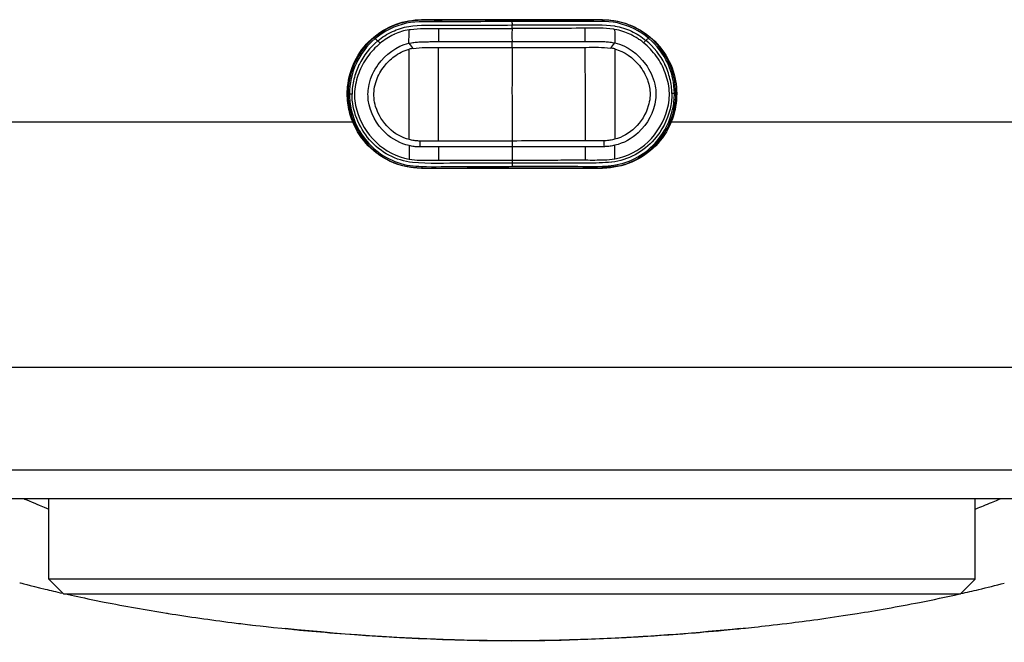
# Model space of a CAD drawing. Header units: millimetres. Extents: x 0 to 4378, y 0 to 2376.
# Tile 84 of 229: x 782 to 849, y 1910 to 1953. Entities that reach past the tile are written whole.
import ezdxf

# ---------------------------------------------------------------- set-up
doc = ezdxf.new("R2010")
doc.units = ezdxf.units.MM
doc.header["$LTSCALE"] = 0.2

# ---------------------------------------------------------------- blocks, each defined once
blk = doc.blocks.new('A$C9f5df81e')
for p, q in [((6.15, -232.5), (-6.15, -232.5)), ((-0.004, -232.631), (-0.011, -232.631)), ((-10.878, -237.561), (-11.045, -237.561)), ((11.04, -237.525), (10.872, -237.525)), ((-43.834, -239.456), (-10.826, -239.456)), ((10.826, -239.456), (43.834, -239.456)), ((-6.15, -242.6), (6.15, -242.6)), ((-45, -256.134), (45, -256.134)), ((-45, -263.114), (45, -263.114)), ((-43.064, -265.05), (43.064, -265.05)), ((-31.5, -270.55), (-31.5, -265.05)), ((31.5, -270.55), (31.5, -265.05)), ((-32.974, -265.171), (-32.974, -265.168)), ((-32.475, -265.379), (-32.475, -265.381)), ((-32.265, -265.468), (-32.265, -265.466)), ((-32.261, -265.468), (-32.261, -265.469)), ((32.261, -265.476), (32.261, -265.475)), ((32.265, -265.475), (32.265, -265.474)), ((32.475, -265.388), (32.475, -265.386)), ((32.974, -265.176), (32.974, -265.179)), ((31.5, -270.55), (-31.5, -270.55)), ((-30.5, -271.55), (-31.5, -270.55)), ((30.5, -271.55), (31.5, -270.55)), ((-30.5, -271.55), (30.5, -271.55))]:
    blk.add_line(p, q)
for centre, radius, start, end in [((-3, -234.55), 1.5, 174.13023, 174.13301), ((3, -234.55), 1.5, 6.43785, 6.44002), ((-6.35, -237.55), 1, 130.16896, 130.17143), ((-6.35, -237.55), 0.784, 145.34844, 145.35188), ((6.35, -237.55), 0.784, 35.56042, 35.56376), ((-3, -240.55), 1.5, 187.82363, 187.85169), ((0, -237.05), 5.7, 220.52431, 220.53811), ((0, -237.05), 5.7, 319.65096, 319.66453), ((3, -240.55), 1.5, 352.71867, 352.74687)]:
    blk.add_arc(centre, radius, start, end)
for centre, major_axis, ratio, start_param, end_param in [((-6.943, -234.166), (0.251, -0.316), 0.0374, 4.493693, 5.810616), ((0.005, -234.076), (0.005, -0.357), 0.003776, 0.498716, 1.824805), ((6.915, -234.134), (0.245, 0.321), 0.075438, 3.612818, 4.930109), ((-6.566, -239.279), (0.47, 4.847), 0.710711, 0.181304, 0.260667), ((6.566, -239.257), (-0.486, 4.846), 0.710711, 6.022517, 6.101881), ((-6.289, -241.076), (0.024, 0.358), 0.119275, 4.493179, 5.819857), ((0.013, -241.061), (-0.001, 0.355), 0.003264, 0.504073, 1.825381), ((6.299, -241.055), (0.027, -0.358), 0.131782, 3.604181, 4.930859), ((-6.988, -239.72), (-0.015, 9.199), 0.000256, 1.717508, 1.81944), ((0.065, -242.66), (-41.434, 0.114), 0.03628, 4.834741, 4.865555), ((-4.976, -239.823), (-0.013, 9.195), 0.001532, 1.716105, 1.816012), ((-0.061, -242.675), (-41.488, -0.253), 0.036589, 4.559242, 4.590015), ((4.978, -239.806), (0.018, -9.195), 0.001532, 1.32558, 1.425488), ((6.989, -239.697), (-0.015, 9.199), 0.000256, 4.463745, 4.565677)]:
    blk.add_ellipse(centre, major_axis=major_axis, ratio=ratio, start_param=start_param, end_param=end_param)
for points, knots in [([(7.277, -242.433), (7.538, -242.379), (7.794, -242.305), (8.651, -241.938), (9.204, -241.557), (10.6, -240.146), (11.152, -238.838), (11.138, -237.51), (11.124, -236.062), (10.475, -234.622), (8.81, -233.227), (8.155, -232.882), (6.757, -232.499), (6.022, -232.513), (4.575, -232.541), (3.851, -232.524), (2.402, -232.526), (1.678, -232.528), (-0.494, -232.531), (-1.944, -232.532), (-4.117, -232.537), (-4.841, -232.552), (-6.291, -232.53), (-7.026, -232.558), (-9.09, -233.24), (-10.248, -234.322), (-11.32, -237.015), (-11.248, -238.594), (-9.902, -241.158), (-8.671, -242.178), (-7.252, -242.46), (-7.252, -242.46), (-7.252, -242.46), (-6.913, -242.527), (-6.567, -242.56), (-6.222, -242.58)], [-6.828206, -6.828206, -6.828206, -6.828206, -6.019079, -6.019079, -4.012719, -4.012719, 0, 0, 0, 4.394284, 4.394284, 6.591426, 6.591426, 8.788568, 8.788568, 10.98571, 10.98571, 13.182851, 13.182851, 17.577135, 17.577135, 19.774277, 19.774277, 21.971419, 21.971419, 26.365703, 26.365703, 30.759987, 30.759987, 35.15427, 35.15427, 35.154322, 35.154322, 35.154322, 36.2034, 36.2034, 36.2034, 36.2034]), ([(-10.826, -239.456), (-10.976, -239.09), (-11.082, -238.706), (-11.206, -237.897), (-11.217, -237.476), (-11.117, -236.453), (-10.949, -235.869), (-10.411, -234.767), (-10.034, -234.264), (-9.089, -233.389), (-8.511, -233.035), (-7.328, -232.605), (-6.744, -232.5), (-6.15, -232.5)], [-1.021933, -1.021933, -1.021933, -1.021933, -0.901656, -0.901656, -0.77532, -0.77532, -0.592764, -0.592764, -0.401504, -0.401504, -0.194517, -0.194517, -0.014376, -0.014376, -0.014376, -0.014376]), ([(-0.011, -232.631), (-0.013, -232.631), (-0.817, -232.632), (-2.422, -232.634), (-4.02, -232.638), (-5.608, -232.659), (-6.407, -232.573), (-7.967, -232.919), (-8.707, -233.279), (-9.317, -233.8)], [-137.742306, -137.742306, -137.742306, -137.742306, -137.735239, -135.362241, -132.989243, -132.989243, -130.616244, -130.616244, -128.243246, -128.243246, -128.243246, -128.243246]), ([(-9.123, -233.938), (-8.821, -233.685), (-8.488, -233.474), (-8.134, -233.308), (-7.779, -233.141), (-7.404, -233.021), (-7.02, -232.953), (-6.254, -232.817), (-5.474, -232.881), (-4.697, -232.875), (-3.922, -232.869), (-3.144, -232.867), (-2.365, -232.865), (-2.36, -232.865), (-2.355, -232.865), (-2.35, -232.865), (-1.576, -232.862), (-0.799, -232.862), (-0.024, -232.86), (-0.015, -232.86), (-0.006, -232.86), (0.003, -232.86)], [-37.039421, -37.039421, -37.039421, -37.039421, -35.852961, -35.852961, -35.852961, -34.66644, -34.66644, -34.66644, -32.296832, -32.296832, -32.296832, -29.935323, -29.935323, -29.935323, -29.920458, -29.920458, -29.920458, -27.574383, -27.574383, -27.574383, -27.547428, -27.547428, -27.547428, -27.547428]), ([(-1.345, -232.532), (-2.027, -232.533), (-2.71, -232.534), (-4.117, -232.537), (-4.841, -232.552), (-6.291, -232.53), (-7.026, -232.557), (-7.986, -232.875), (-8.25, -232.99), (-8.502, -233.126)], [15.507302, 15.507302, 15.507302, 15.507302, 17.577135, 17.577135, 19.774277, 19.774277, 21.971419, 21.971419, 22.840836, 22.840836, 22.840836, 22.840836]), ([(9.299, -233.769), (8.688, -233.25), (7.946, -232.893), (6.385, -232.552), (5.586, -232.641), (3.998, -232.625), (2.4, -232.626), (0.797, -232.63), (-0.004, -232.631)], [-92.14105, -92.14105, -92.14105, -92.14105, -89.768052, -89.768052, -87.395054, -87.395054, -85.022055, -82.649057, -82.649057, -82.649057, -82.649057]), ([(0.003, -232.86), (0.784, -232.859), (1.564, -232.859), (2.344, -232.858), (3.123, -232.857), (3.901, -232.856), (4.676, -232.859), (4.679, -232.859), (4.683, -232.859), (4.686, -232.859), (5.457, -232.862), (6.23, -232.798), (6.992, -232.928), (6.997, -232.928), (7.002, -232.929), (7.007, -232.93), (7.39, -232.997), (7.764, -233.117), (8.117, -233.282), (8.471, -233.447), (8.808, -233.654), (9.105, -233.907)], [27.547428, 27.547428, 27.547428, 27.547428, 29.915632, 29.915632, 29.915632, 32.28311, 32.28311, 32.28311, 32.293424, 32.293424, 32.293424, 34.650769, 34.650769, 34.650769, 34.666423, 34.666423, 34.666423, 35.852922, 35.852922, 35.852922, 37.039421, 37.039421, 37.039421, 37.039421]), ([(3.316, -232.525), (3.253, -232.525), (3.19, -232.525), (2.533, -232.526), (1.939, -232.527), (1.346, -232.528)], [10.794223, 10.794223, 10.794223, 10.794223, 10.98571, 10.98571, 12.786968, 12.786968, 12.786968, 12.786968]), ([(10.725, -239.52), (10.999, -238.888), (11.145, -238.202), (11.138, -237.51), (11.124, -236.062), (10.475, -234.622), (8.81, -233.227), (8.155, -232.882), (6.757, -232.499), (6.022, -232.513), (4.743, -232.538), (4.186, -232.53), (3.63, -232.527)], [-2.090383, -2.090383, -2.090383, -2.090383, 0, 0, 0, 4.394284, 4.394284, 6.591426, 6.591426, 8.788568, 8.788568, 10.476306, 10.476306, 10.476306, 10.476306]), ([(6.15, -232.5), (6.528, -232.5), (6.903, -232.542), (7.705, -232.724), (8.125, -232.881), (9.099, -233.398), (9.616, -233.818), (10.446, -234.82), (10.761, -235.39), (11.138, -236.568), (11.219, -237.152), (11.174, -238.334), (11.048, -238.914), (10.826, -239.456)], [-1.008807, -1.008807, -1.008807, -1.008807, -0.894314, -0.894314, -0.757357, -0.757357, -0.553933, -0.553933, -0.356896, -0.356896, -0.180196, -0.180196, -0.002003, -0.002003, -0.002003, -0.002003]), ([(-7.001, -233.18), (-7.342, -233.238), (-7.675, -233.347), (-7.991, -233.491), (-8.006, -233.498), (-8.022, -233.506), (-8.037, -233.513), (-8.367, -233.668), (-8.681, -233.863), (-8.959, -234.101)], [-33.655651, -33.655651, -33.655651, -33.655651, -32.588177, -32.588177, -32.588177, -32.535769, -32.535769, -32.535769, -31.415738, -31.415738, -31.415738, -31.415738]), ([(-7.001, -233.18), (-6.967, -233.174), (-6.934, -233.169), (-6.9, -233.165), (-6.602, -233.124), (-6.303, -233.104), (-6.005, -233.097), (-5.673, -233.09), (-5.336, -233.093), (-5.001, -233.097)], [33.655801, 33.655801, 33.655801, 33.655801, 33.760753, 33.760753, 33.760753, 34.688313, 34.688313, 34.688313, 35.720545, 35.720545, 35.720545, 35.720545]), ([(-5.001, -233.097), (-4.17, -233.105), (-3.337, -233.098), (-1.665, -233.095), (-0.828, -233.092), (0.009, -233.089)], [35.720722, 35.720722, 35.720722, 35.720722, 38.259702, 38.259702, 40.798702, 40.798702, 40.798702, 40.798702]), ([(0.009, -233.089), (0.004, -233.19), (0, -233.29), (-0.003, -233.391), (-0.006, -233.527), (-0.005, -233.663), (-0.002, -233.799), (0, -233.862), (0.002, -233.924), (0.005, -233.986)], [-1.0896743, -1.0896743, -1.0896743, -1.0896743, -0.7634499, -0.7634499, -0.7634499, -0.3184296, -0.3184296, -0.3184296, -0.1133023, -0.1133023, -0.1133023, -0.1133023]), ([(4.981, -233.081), (4.156, -233.091), (3.329, -233.087), (1.671, -233.089), (0.84, -233.089), (0.009, -233.089)], [35.720723, 35.720723, 35.720723, 35.720723, 38.259702, 38.259702, 40.798705, 40.798705, 40.798705, 40.798705]), ([(6.981, -233.157), (6.947, -233.151), (6.914, -233.146), (6.88, -233.142), (6.582, -233.102), (6.284, -233.083), (5.983, -233.078), (5.648, -233.073), (5.316, -233.076), (4.981, -233.081)], [33.655801, 33.655801, 33.655801, 33.655801, 33.760716, 33.760716, 33.760716, 34.688162, 34.688162, 34.688162, 35.720545, 35.720545, 35.720545, 35.720545]), ([(8.942, -234.071), (8.906, -234.038), (8.868, -234.007), (8.782, -233.941), (8.73, -233.904), (8.613, -233.821), (8.532, -233.767), (8.381, -233.676), (8.32, -233.641), (8.181, -233.566), (8.101, -233.526), (7.739, -233.357), (7.38, -233.223), (6.981, -233.157)], [0, 0, 0, 0, 0.0146911, 0.0146911, 0.0270405, 0.0270405, 0.0580232, 0.0580232, 0.077436, 0.077436, 0.1037284, 0.1037284, 0.1923821, 0.1923821, 0.1923821, 0.1923821]), ([(-9.317, -233.8), (-9.872, -234.271), (-10.306, -234.855), (-10.89, -236.132), (-11.047, -236.844), (-11.045, -237.561)], [-128.243246, -128.243246, -128.243246, -128.243246, -126.101245, -126.101245, -123.959245, -123.959245, -123.959245, -123.959245]), ([(-9.123, -233.938), (-9.663, -234.387), (-10.105, -234.947), (-10.401, -235.561), (-10.403, -235.567), (-10.406, -235.573), (-10.409, -235.578), (-10.556, -235.886), (-10.67, -236.213), (-10.751, -236.549), (-10.83, -236.88), (-10.876, -237.22), (-10.878, -237.561)], [37.039421, 37.039421, 37.039421, 37.039421, 39.181422, 39.181422, 39.181422, 39.2015, 39.2015, 39.2015, 40.272392, 40.272392, 40.272392, 41.323422, 41.323422, 41.323422, 41.323422]), ([(-8.959, -234.101), (-9.288, -234.373), (-9.585, -234.686), (-10.083, -235.372), (-10.279, -235.743), (-10.569, -236.532), (-10.672, -236.949), (-10.734, -237.796), (-10.676, -238.226), (-10.327, -239.473), (-9.871, -240.245), (-8.621, -241.431), (-7.827, -241.844), (-6.987, -241.983)], [-31.415738, -31.415738, -31.415738, -31.415738, -30.087278, -30.087278, -28.758819, -28.758819, -27.43036, -27.43036, -26.101901, -26.101901, -23.444982, -23.444982, -20.788547, -20.788547, -20.788547, -20.788547]), ([(-6.988, -241.065), (-7.58, -240.925), (-8.137, -240.632), (-8.585, -240.215), (-9.217, -239.627), (-9.659, -238.822), (-9.769, -237.968), (-9.814, -237.614), (-9.793, -237.258), (-9.716, -236.912), (-9.607, -236.421), (-9.388, -235.953), (-9.091, -235.547), (-8.585, -234.854), (-7.855, -234.291), (-7.009, -234.103)], [-16.234798, -16.234798, -16.234798, -16.234798, -14.441202, -14.441202, -14.441202, -11.916208, -11.916208, -11.916208, -10.870941, -10.870941, -10.870941, -9.390513, -9.390513, -9.390513, -6.865662, -6.865662, -6.865662, -6.865662]), ([(-7.009, -234.103), (-6.89, -234.08), (-6.78, -234.062), (-6.669, -234.047), (-6.558, -234.032), (-6.447, -234.021), (-6.336, -234.014), (-6.225, -234.007), (-6.114, -234.004), (-6.002, -234.001), (-5.891, -233.998), (-5.78, -233.996), (-5.669, -233.994), (-5.557, -233.992), (-5.446, -233.991), (-5.334, -233.99), (-5.313, -233.99), (-5.292, -233.99), (-5.27, -233.99), (-5.18, -233.989), (-5.09, -233.988), (-5, -233.988)], [-6.865662, -6.865662, -6.865662, -6.865662, -6.53091, -6.53091, -6.53091, -6.199058, -6.199058, -6.199058, -5.869205, -5.869205, -5.869205, -5.540502, -5.540502, -5.540502, -5.212131, -5.212131, -5.212131, -5.149247, -5.149247, -5.149247, -4.883582, -4.883582, -4.883582, -4.883582]), ([(-5, -233.988), (-4.585, -233.988), (-4.169, -233.992), (-3.338, -233.994), (-2.914, -233.993), (-1.668, -233.991), (-0.832, -233.988), (0.005, -233.986)], [-0.4984902, -0.4984902, -0.4984902, -0.4984902, -0.3746356, -0.3746356, -0.2508217, -0.2508217, -0.0000001, -0.0000001, -0.0000001, -0.0000001]), ([(0.005, -233.986), (0.832, -233.985), (1.664, -233.985), (2.91, -233.983), (3.334, -233.983), (4.156, -233.979), (4.569, -233.973), (4.982, -233.972)], [-0.4980541, -0.4980541, -0.4980541, -0.4980541, -0.2482966, -0.2482966, -0.1249533, -0.1249533, -0.0001115, -0.0001115, -0.0001115, -0.0001115]), ([(4.982, -233.972), (5.075, -233.972), (5.167, -233.972), (5.259, -233.972), (5.279, -233.972), (5.298, -233.973), (5.317, -233.973), (5.428, -233.973), (5.54, -233.974), (5.651, -233.976), (5.763, -233.977), (5.874, -233.979), (5.985, -233.981), (6.096, -233.984), (6.208, -233.986), (6.318, -233.993), (6.43, -233.999), (6.541, -234.01), (6.651, -234.025), (6.763, -234.039), (6.873, -234.057), (6.991, -234.08)], [4.856578, 4.856578, 4.856578, 4.856578, 5.128657, 5.128657, 5.128657, 5.185049, 5.185049, 5.185049, 5.513346, 5.513346, 5.513346, 5.841966, 5.841966, 5.841966, 6.171736, 6.171736, 6.171736, 6.503514, 6.503514, 6.503514, 6.83821, 6.83821, 6.83821, 6.83821]), ([(6.991, -234.08), (7.838, -234.265), (8.57, -234.826), (9.079, -235.516), (9.377, -235.922), (9.598, -236.39), (9.708, -236.88), (9.786, -237.225), (9.809, -237.582), (9.764, -237.936), (9.657, -238.791), (9.218, -239.596), (8.588, -240.186), (8.141, -240.605), (7.585, -240.9), (6.994, -241.042)], [6.83821, 6.83821, 6.83821, 6.83821, 9.362067, 9.362067, 9.362067, 10.842339, 10.842339, 10.842339, 11.887217, 11.887217, 11.887217, 14.411544, 14.411544, 14.411544, 16.204654, 16.204654, 16.204654, 16.204654]), ([(6.995, -241.96), (7.835, -241.818), (8.628, -241.402), (9.874, -240.212), (10.328, -239.439), (10.672, -238.191), (10.729, -237.76), (10.665, -236.914), (10.56, -236.497), (10.267, -235.709), (10.07, -235.339), (9.57, -234.655), (9.272, -234.342), (8.942, -234.071)], [20.788547, 20.788547, 20.788547, 20.788547, 23.444982, 23.444982, 26.101901, 26.101901, 27.43036, 27.43036, 28.758819, 28.758819, 30.087278, 30.087278, 31.415738, 31.415738, 31.415738, 31.415738]), ([(10.872, -237.525), (10.869, -237.184), (10.822, -236.844), (10.742, -236.514), (10.66, -236.178), (10.544, -235.851), (10.397, -235.544), (10.394, -235.538), (10.391, -235.532), (10.388, -235.527), (10.09, -234.913), (9.647, -234.355), (9.105, -233.907)], [-41.323422, -41.323422, -41.323422, -41.323422, -40.272392, -40.272392, -40.272392, -39.2015, -39.2015, -39.2015, -39.181422, -39.181422, -39.181422, -37.039421, -37.039421, -37.039421, -37.039421]), ([(11.04, -237.525), (11.039, -236.808), (10.88, -236.096), (10.585, -235.459), (10.291, -234.821), (9.855, -234.238), (9.299, -233.769)], [-96.425052, -96.425052, -96.425052, -96.425052, -94.283051, -94.283051, -94.283051, -92.14105, -92.14105, -92.14105, -92.14105]), ([(-9.271, -238.4), (-9.327, -238.213), (-9.364, -238.02), (-9.418, -237.419), (-9.355, -237.013), (-9.219, -236.63), (-9.094, -236.278), (-8.906, -235.945), (-8.485, -235.411), (-8.264, -235.193), (-8.018, -235.01), (-7.711, -234.782), (-7.366, -234.608), (-6.999, -234.51)], [-12.546701, -12.546701, -12.546701, -12.546701, -11.915365, -11.915365, -10.602154, -10.602154, -10.602154, -9.390513, -9.390513, -8.401614, -8.401614, -8.401614, -7.169137, -7.169137, -7.169137, -7.169137]), ([(-6.989, -240.652), (-6.989, -240.482), (-6.989, -240.311), (-6.99, -240.138), (-6.991, -239.335), (-6.992, -238.493), (-6.994, -237.647), (-6.994, -237.634), (-6.994, -237.62), (-6.994, -237.606), (-6.995, -236.774), (-6.996, -235.938), (-6.998, -235.124), (-6.998, -234.918), (-6.998, -234.713), (-6.999, -234.51)], [1.992945, 1.992945, 1.992945, 1.992945, 2.541442, 2.541442, 2.541442, 5.082989, 5.082989, 5.082989, 5.1247, 5.1247, 5.1247, 7.624618, 7.624618, 7.624618, 8.25646, 8.25646, 8.25646, 8.25646]), ([(-6.724, -234.451), (-6.17, -234.378), (-5.61, -234.395), (-5.034, -234.396), (-5.016, -234.396), (-4.999, -234.396)], [-6.865662, -6.865662, -6.865662, -6.865662, -5.149247, -5.149247, -5.096195, -5.096195, -5.096195, -5.096195]), ([(-4.999, -234.396), (-4.457, -234.397), (-3.913, -234.397), (-3.369, -234.396), (-2.245, -234.395), (-1.118, -234.391), (0.01, -234.389)], [-5.096168, -5.096168, -5.096168, -5.096168, -3.432831, -3.432831, -3.432831, 0, 0, 0, 0]), ([(-4.989, -240.756), (-4.99, -240.272), (-4.991, -239.781), (-4.992, -239.282), (-4.993, -238.714), (-4.994, -238.135), (-4.995, -237.546), (-4.996, -236.729), (-4.997, -235.893), (-4.998, -235.036), (-4.999, -234.824), (-4.999, -234.611), (-4.999, -234.396)], [1.942734, 1.942734, 1.942734, 1.942734, 3.510907, 3.510907, 3.510907, 5.294969, 5.294969, 5.294969, 7.771433, 7.771433, 7.771433, 8.384461, 8.384461, 8.384461, 8.384461]), ([(0.01, -234.389), (0.006, -234.968), (0.003, -235.538), (0.002, -236.099), (-0.002, -237.556), (0.002, -238.953), (0.009, -240.29), (0.01, -240.444), (0.011, -240.598), (0.011, -240.75)], [0.073579, 0.073579, 0.073579, 0.073579, 1.773456, 1.773456, 1.773456, 6.187837, 6.187837, 6.187837, 6.697304, 6.697304, 6.697304, 6.697304]), ([(0.01, -234.389), (0.571, -234.388), (1.131, -234.388), (1.692, -234.387), (2.252, -234.387), (2.812, -234.386), (3.371, -234.385), (3.909, -234.384), (4.447, -234.382), (4.983, -234.38)], [0, 0, 0, 0, 1.709554, 1.709554, 1.709554, 3.419104, 3.419104, 3.419104, 5.066451, 5.066451, 5.066451, 5.066451]), ([(4.983, -234.38), (5.003, -234.38), (5.023, -234.38), (5.6, -234.376), (6.157, -234.358), (6.708, -234.429)], [5.06648, 5.06648, 5.06648, 5.06648, 5.128657, 5.128657, 6.83821, 6.83821, 6.83821, 6.83821]), ([(4.993, -240.739), (4.993, -240.256), (4.992, -239.765), (4.992, -239.266), (4.991, -238.697), (4.99, -238.118), (4.989, -237.53), (4.988, -236.713), (4.986, -235.877), (4.984, -235.02), (4.984, -234.808), (4.983, -234.594), (4.983, -234.38)], [1.942734, 1.942734, 1.942734, 1.942734, 3.510907, 3.510907, 3.510907, 5.294969, 5.294969, 5.294969, 7.771433, 7.771433, 7.771433, 8.384461, 8.384461, 8.384461, 8.384461]), ([(6.984, -234.486), (6.983, -234.69), (6.984, -234.895), (6.984, -235.101), (6.985, -235.915), (6.987, -236.751), (6.988, -237.583), (6.988, -237.597), (6.988, -237.611), (6.988, -237.624), (6.99, -238.47), (6.991, -239.312), (6.992, -240.115), (6.993, -240.288), (6.993, -240.459), (6.993, -240.629)], [-8.25646, -8.25646, -8.25646, -8.25646, -7.624618, -7.624618, -7.624618, -5.1247, -5.1247, -5.1247, -5.082989, -5.082989, -5.082989, -2.541442, -2.541442, -2.541442, -1.992945, -1.992945, -1.992945, -1.992945]), ([(6.984, -234.486), (7.645, -234.662), (8.234, -235.087), (8.661, -235.623), (8.895, -235.916), (9.084, -236.248), (9.211, -236.6), (9.244, -236.692), (9.273, -236.785), (9.297, -236.879)], [7.141582, 7.141582, 7.141582, 7.141582, 9.362054, 9.362054, 9.362054, 10.573628, 10.573628, 10.573628, 10.889931, 10.889931, 10.889931, 10.889931]), ([(9.297, -236.879), (9.374, -237.177), (9.404, -237.485), (9.361, -237.989), (9.323, -238.182), (9.268, -238.369)], [10.889931, 10.889931, 10.889931, 10.889931, 11.886462, 11.886462, 12.517617, 12.517617, 12.517617, 12.517617]), ([(-11.045, -237.561), (-11.045, -237.92), (-10.918, -239.077), (-10.387, -240.153), (-9.12, -241.645), (-8.057, -242.267), (-6.662, -242.448), (-6.404, -242.47), (-6.145, -242.482), (-5.259, -242.525), (-4.365, -242.468), (-2.982, -242.481), (-2.492, -242.478), (-2.002, -242.475), (-1.912, -242.475), (-1.244, -242.473), (-0.572, -242.473), (0.01, -242.472), (0.012, -242.472)], [-123.959245, -123.959245, -123.959245, -123.959245, -122.889524, -120.519259, -120.519259, -117.078659, -117.078659, -116.300035, -116.300035, -116.300035, -113.638059, -113.638059, -112.182288, -112.182288, -112.182288, -111.916864, -110.197458, -110.190469, -110.190469, -110.190469, -110.190469]), ([(0.012, -242.262), (-1.123, -242.26), (-2.258, -242.269), (-4.52, -242.252), (-5.647, -242.32), (-7.884, -242.099), (-8.937, -241.516), (-10.426, -239.812), (-10.874, -238.686), (-10.878, -237.561)], [0, 0, 0, 0, 3.441683, 3.441683, 6.883366, 6.883366, 10.325049, 10.325049, 13.766731, 13.766731, 13.766731, 13.766731]), ([(0.012, -242.472), (0.59, -242.471), (1.257, -242.469), (1.923, -242.468), (2.012, -242.469), (2.503, -242.469), (2.993, -242.472), (4.376, -242.454), (5.27, -242.507), (6.155, -242.462), (6.414, -242.449), (6.672, -242.426), (8.067, -242.24), (9.128, -241.614), (10.39, -240.119), (10.917, -239.041), (11.04, -237.884), (11.04, -237.525)], [-110.190469, -110.190469, -110.190469, -110.190469, -108.47688, -108.211247, -108.211247, -108.211247, -106.754335, -106.754335, -104.09027, -104.09027, -104.09027, -103.311035, -103.311035, -99.867736, -99.867736, -97.495612, -96.425052, -96.425052, -96.425052, -96.425052]), ([(10.872, -237.525), (10.872, -237.532), (10.872, -237.538), (10.872, -237.544), (10.87, -237.892), (10.826, -238.242), (10.744, -238.584), (10.563, -239.336), (10.195, -240.045), (9.688, -240.63), (9.685, -240.633), (9.682, -240.637), (9.678, -240.641), (8.938, -241.49), (7.891, -242.073), (6.783, -242.187), (6.779, -242.187), (6.775, -242.188), (6.771, -242.188), (6.218, -242.244), (5.66, -242.255), (5.101, -242.255), (4.539, -242.255), (3.975, -242.243), (3.41, -242.25), (2.843, -242.257), (2.275, -242.257), (1.706, -242.258), (1.142, -242.259), (0.577, -242.261), (0.012, -242.262)], [-13.766731, -13.766731, -13.766731, -13.766731, -13.746995, -13.746995, -13.746995, -12.677572, -12.677572, -12.677572, -10.325221, -10.325221, -10.325221, -10.30933, -10.30933, -10.30933, -6.88347, -6.88347, -6.88347, -6.871665, -6.871665, -6.871665, -5.161042, -5.161042, -5.161042, -3.441356, -3.441356, -3.441356, -1.714274, -1.714274, -1.714274, 0, 0, 0, 0]), ([(-6.989, -240.652), (-7.498, -240.515), (-7.973, -240.251), (-8.776, -239.476), (-9.104, -238.961), (-9.271, -238.4)], [-16.152768, -16.152768, -16.152768, -16.152768, -14.440216, -14.440216, -12.546701, -12.546701, -12.546701, -12.546701]), ([(9.268, -238.369), (9.103, -238.931), (8.777, -239.447), (7.976, -240.225), (7.502, -240.491), (6.993, -240.629)], [12.517617, 12.517617, 12.517617, 12.517617, 14.410588, 14.410588, 16.122649, 16.122649, 16.122649, 16.122649]), ([(-6.15, -242.6), (-6.167, -242.6), (-6.183, -242.6), (-6.842, -242.593), (-7.522, -242.457), (-8.764, -241.923), (-9.327, -241.526), (-10.201, -240.628), (-10.576, -240.069), (-10.826, -239.456)], [0.7619559, 0.7619559, 0.7619559, 0.7619559, 0.7669666, 0.7669666, 0.9616852, 0.9616852, 1.1564038, 1.1564038, 1.3460511, 1.3460511, 1.3460511, 1.3460511]), ([(10.826, -239.456), (10.576, -240.069), (10.201, -240.628), (9.327, -241.526), (8.764, -241.923), (7.522, -242.457), (6.842, -242.593), (6.183, -242.6), (6.167, -242.6), (6.15, -242.6)], [0.1977937, 0.1977937, 0.1977937, 0.1977937, 0.387441, 0.387441, 0.5821596, 0.5821596, 0.7768781, 0.7768781, 0.7818888, 0.7818888, 0.7818888, 0.7818888]), ([(-6.249, -240.757), (-6.274, -240.757), (-6.3, -240.756), (-6.326, -240.754), (-6.437, -240.749), (-6.548, -240.738), (-6.658, -240.721), (-6.77, -240.704), (-6.88, -240.681), (-6.989, -240.652)], [-16.9650672, -16.9650672, -16.9650672, -16.9650672, -16.8814942, -16.8814942, -16.8814942, -16.518726, -16.518726, -16.518726, -16.1528025, -16.1528025, -16.1528025, -16.1528025]), ([(-4.989, -240.756), (-5.193, -240.756), (-5.404, -240.756), (-5.793, -240.756), (-6.061, -240.756), (-6.249, -240.757)], [0, 0, 0, 0, 0.0616854, 0.0616854, 0.1115163, 0.1115163, 0.1115163, 0.1115163]), ([(6.254, -240.737), (6.066, -240.736), (5.798, -240.737), (5.409, -240.738), (5.197, -240.739), (4.993, -240.739)], [0, 0, 0, 0, 0.0569111, 0.0569111, 0.1273668, 0.1273668, 0.1273668, 0.1273668]), ([(6.993, -240.629), (6.885, -240.658), (6.774, -240.681), (6.663, -240.699), (6.553, -240.716), (6.442, -240.728), (6.33, -240.733), (6.305, -240.735), (6.279, -240.736), (6.254, -240.737)], [16.1226828, 16.1226828, 16.1226828, 16.1226828, 16.4885012, 16.4885012, 16.4885012, 16.8511653, 16.8511653, 16.8511653, 16.9347143, 16.9347143, 16.9347143, 16.9347143]), ([(-6.253, -241.157), (-6.277, -241.157), (-6.301, -241.156), (-6.325, -241.155), (-6.436, -241.15), (-6.547, -241.14), (-6.658, -241.125), (-6.769, -241.11), (-6.879, -241.09), (-6.988, -241.065)], [-16.9650672, -16.9650672, -16.9650672, -16.9650672, -16.8938577, -16.8938577, -16.8938577, -16.565263, -16.565263, -16.565263, -16.2347997, -16.2347997, -16.2347997, -16.2347997]), ([(0.012, -241.151), (-0.824, -241.152), (-1.659, -241.153), (-2.701, -241.153), (-2.91, -241.153), (-3.274, -241.153), (-3.43, -241.153), (-4.054, -241.154), (-4.521, -241.155), (-4.988, -241.154)], [-0.5013435, -0.5013435, -0.5013435, -0.5013435, -0.2507469, -0.2507469, -0.1880948, -0.1880948, -0.1410476, -0.1410476, -0.0000391, -0.0000391, -0.0000391, -0.0000391]), ([(4.994, -241.138), (4.581, -241.139), (4.167, -241.14), (3.339, -241.142), (2.924, -241.143), (1.676, -241.147), (0.844, -241.149), (0.012, -241.151)], [-0.5003967, -0.5003967, -0.5003967, -0.5003967, -0.3749442, -0.3749442, -0.2498089, -0.2498089, 0, 0, 0, 0]), ([(6.994, -241.042), (6.885, -241.068), (6.775, -241.088), (6.664, -241.103), (6.553, -241.119), (6.442, -241.129), (6.331, -241.134), (6.307, -241.135), (6.283, -241.136), (6.259, -241.136)], [16.2046565, 16.2046565, 16.2046565, 16.2046565, 16.5350251, 16.5350251, 16.5350251, 16.8635253, 16.8635253, 16.8635253, 16.9347143, 16.9347143, 16.9347143, 16.9347143]), ([(-4.987, -242.055), (-4.43, -242.057), (-3.873, -242.048), (-3.315, -242.052), (-2.763, -242.055), (-2.211, -242.053), (-1.659, -242.052), (-1.107, -242.051), (-0.555, -242.053), (-0.003, -242.052), (0.002, -242.052), (0.007, -242.052), (0.012, -242.052)], [-18.712231, -18.712231, -18.712231, -18.712231, -16.997643, -16.997643, -16.997643, -15.300899, -15.300899, -15.300899, -13.604104, -13.604104, -13.604104, -13.589461, -13.589461, -13.589461, -13.589461]), ([(0.012, -242.052), (0.564, -242.051), (1.116, -242.048), (1.668, -242.046), (2.22, -242.045), (2.772, -242.046), (3.324, -242.041), (3.882, -242.036), (4.439, -242.043), (4.996, -242.039)], [13.589461, 13.589461, 13.589461, 13.589461, 15.291102, 15.291102, 15.291102, 16.992719, 16.992719, 16.992719, 18.712231, 18.712231, 18.712231, 18.712231]), ([(-6.222, -242.58), (-6.201, -242.579), (-6.179, -242.58), (-6.136, -242.582), (-6.115, -242.583), (-6.094, -242.584)], [-0.01285355, -0.01285355, -0.01285355, -0.01285355, -0.00642169, -0.00642169, 0, 0, 0, 0]), ([(-6.094, -242.584), (-4.061, -242.604), (-2.028, -242.569), (2.25, -242.558), (4.078, -242.59), (6.102, -242.564)], [-1.156807, -1.156807, -1.156807, -1.156807, -0.607264, -0.607264, 0, 0, 0, 0]), ([(7.277, -242.433), (7.084, -242.472), (6.888, -242.5), (6.496, -242.541), (6.299, -242.554), (6.102, -242.564)], [0, 0, 0, 0, 0.0591657, 0.0591657, 0.1183326, 0.1183326, 0.1183326, 0.1183326]), ([(-33.25, -265.05), (-33.234, -265.057), (-33.218, -265.063), (-33.203, -265.07), (-33.114, -265.108), (-32.921, -265.191), (-32.623, -265.317), (-32.383, -265.418), (-32.188, -265.498), (-32.041, -265.559), (-31.904, -265.615), (-31.724, -265.687), (-31.5, -265.776)], [0.07019737, 0.07019737, 0.07019737, 0.07019737, 0.07142857, 0.07142857, 0.07142857, 0.08928571, 0.08928571, 0.08928571, 0.10714286, 0.10714286, 0.10714286, 0.12687955, 0.12687955, 0.12687955, 0.12687955]), ([(31.5, -265.783), (31.761, -265.68), (32.087, -265.548), (32.476, -265.386), (32.832, -265.237), (33.095, -265.125), (33.268, -265.05)], [0.87675203, 0.87675203, 0.87675203, 0.87675203, 0.90625, 0.90625, 0.90625, 0.92532506, 0.92532506, 0.92532506, 0.92532506]), ([(-33.473, -270.791), (-33.407, -270.808), (-32.847, -270.959), (-31.742, -271.225), (-31.398, -271.308), (-31, -271.401), (-30.546, -271.504)], [0, 0, 0, 0, 0.04915324, 0.04915324, 0.04915324, 0.06446485, 0.06446485, 0.06446485, 0.06446485]), ([(30.517, -271.533), (30.918, -271.442), (31.324, -271.348), (31.734, -271.25), (32.307, -271.113), (32.888, -270.968), (33.475, -270.816)], [0.9693261, 0.9693261, 0.9693261, 0.9693261, 0.98210875, 0.98210875, 0.98210875, 1, 1, 1, 1]), ([(-30.342, -271.55), (-29.832, -271.665), (-29.254, -271.79), (-28.604, -271.924), (-28.313, -271.984), (-28.023, -272.043), (-27.732, -272.101), (-26.303, -272.384), (-24.883, -272.635), (-23.488, -272.86), (-23.453, -272.865), (-23.417, -272.871), (-23.382, -272.877), (-21.966, -273.103), (-20.518, -273.31), (-19.045, -273.496), (-18.643, -273.547), (-18.24, -273.596), (-17.835, -273.644), (-17.822, -273.646), (-16.884, -273.765), (-14.967, -273.954), (-14.796, -273.971), (-14.62, -273.988), (-14.439, -274.005), (-13.728, -274.072), (-12.936, -274.143), (-12.063, -274.212), (-11.056, -274.293), (-10.268, -274.346), (-9.708, -274.383), (-9.122, -274.421), (-8.786, -274.441), (-8.701, -274.446), (-8.238, -274.473), (-7.773, -274.498), (-7.307, -274.522), (-6.637, -274.556), (-5.964, -274.585), (-5.289, -274.611), (-5.193, -274.614), (-5.059, -274.619), (-4.889, -274.626), (-4.393, -274.643), (-3.584, -274.671), (-2.457, -274.693), (-2.258, -274.696), (-2.049, -274.7), (-1.83, -274.703), (-1.635, -274.706), (-1.438, -274.709), (-1.238, -274.711), (-0.841, -274.715), (-0.435, -274.717), (-0.017, -274.717), (0.38, -274.718), (0.787, -274.716), (1.203, -274.712), (1.355, -274.711), (1.508, -274.709), (1.663, -274.707), (1.931, -274.704), (2.184, -274.7), (2.423, -274.695), (3.581, -274.674), (4.391, -274.646), (4.855, -274.63), (4.975, -274.626), (5.072, -274.623), (5.146, -274.62), (5.858, -274.594), (6.567, -274.563), (7.274, -274.528), (7.713, -274.507), (8.151, -274.483), (8.588, -274.458), (8.633, -274.455), (8.997, -274.435), (9.676, -274.391), (10.232, -274.356), (10.998, -274.304), (11.969, -274.227), (12.599, -274.178), (13.415, -274.11), (14.41, -274.017), (14.689, -273.991), (14.983, -273.962), (15.29, -273.932), (15.599, -273.901), (16.082, -273.852), (16.733, -273.78), (17.348, -273.713), (18.113, -273.626), (19.02, -273.512), (20.252, -273.357), (21.748, -273.154), (23.468, -272.879), (24.767, -272.672), (26.193, -272.424), (27.718, -272.123), (28.596, -271.95), (29.506, -271.76), (30.441, -271.55)], [0.066715, 0.066715, 0.066715, 0.066715, 0.0833333, 0.0833333, 0.0833333, 0.0971125, 0.0971125, 0.0971125, 0.1649409, 0.1649409, 0.1649409, 0.1666667, 0.1666667, 0.1666667, 0.23215, 0.23215, 0.23215, 0.25, 0.25, 0.25, 0.2916667, 0.2916667, 0.2916667, 0.3001192, 0.3001192, 0.3001192, 0.3333333, 0.3333333, 0.3333333, 0.3565948, 0.3565948, 0.3565948, 0.3809524, 0.3809524, 0.3809524, 0.4004648, 0.4004648, 0.4004648, 0.4285714, 0.4285714, 0.4285714, 0.4393599, 0.4393599, 0.4393599, 0.4706594, 0.4706594, 0.4706594, 0.4761905, 0.4761905, 0.4761905, 0.4847596, 0.4847596, 0.4847596, 0.5017347, 0.5017347, 0.5017347, 0.5179026, 0.5179026, 0.5179026, 0.5238095, 0.5238095, 0.5238095, 0.5304964, 0.5304964, 0.5304964, 0.5629958, 0.5629958, 0.5629958, 0.5714286, 0.5714286, 0.5714286, 0.6008117, 0.6008117, 0.6008117, 0.6190476, 0.6190476, 0.6190476, 0.6452517, 0.6452517, 0.6452517, 0.6666667, 0.6666667, 0.6666667, 0.7038443, 0.7038443, 0.7038443, 0.7142857, 0.7142857, 0.7142857, 0.7677448, 0.7677448, 0.7677448, 0.8182395, 0.8182395, 0.8182395, 0.8868614, 0.8868614, 0.8868614, 0.9386872, 0.9386872, 0.9386872, 0.9685194, 0.9685194, 0.9685194, 0.9685194]), ([(15.516, -273.909), (9.736, -274.495), (3.698, -274.841), (-6.646, -274.652), (-11.117, -274.345), (-15.424, -273.908)], [0, 0, 0, 0, 1.77905, 1.77905, 3.104613, 3.104613, 3.104613, 3.104613])]:
    blk.add_open_spline(points, degree=3, knots=knots)
for points in [[(-0.011, -232.631), (-0.009, -232.631), (0.011, -232.724), (0.003, -232.86)], [(0.003, -232.86), (-0.011, -232.938), (-0.01, -233.013), (0.009, -233.089)], [(-7.009, -234.103), (-7, -233.791), (-7.001, -233.483), (-7.001, -233.18)], [(-5.001, -233.097), (-5.001, -233.39), (-5, -233.687), (-5, -233.988)], [(4.982, -233.972), (4.982, -233.671), (4.981, -233.373), (4.981, -233.081)], [(6.981, -233.157), (6.981, -233.461), (6.982, -233.768), (6.991, -234.08)], [(-9.317, -233.8), (-9.29, -233.802), (-9.207, -233.866), (-9.123, -233.938)], [(-9.123, -233.938), (-9.068, -233.992), (-9.013, -234.046), (-8.959, -234.101)], [(9.105, -233.907), (9.051, -233.962), (8.996, -234.017), (8.942, -234.071)], [(9.105, -233.907), (9.189, -233.836), (9.272, -233.771), (9.299, -233.769)], [(0.011, -240.75), (-1.659, -240.752), (-3.33, -240.753), (-4.989, -240.756)], [(4.993, -240.739), (3.341, -240.742), (1.676, -240.747), (0.011, -240.75)], [(0.012, -241.151), (0.012, -241.455), (0.012, -241.755), (0.012, -242.052)], [(-6.986, -241.983), (-6.746, -242.025), (-6.503, -242.041), (-6.26, -242.051)], [(-6.26, -242.051), (-5.836, -242.064), (-5.411, -242.062), (-4.987, -242.055)], [(0.012, -242.052), (0.012, -242.122), (0.012, -242.192), (0.012, -242.262)], [(0.012, -242.262), (0.012, -242.384), (0.012, -242.472), (0.012, -242.472)], [(4.996, -242.039), (5.421, -242.044), (5.845, -242.045), (6.269, -242.031)], [(6.269, -242.031), (6.512, -242.019), (6.755, -242.002), (6.995, -241.96)]]:
    blk.add_open_spline(points, degree=3)

msp = doc.modelspace()

# ---------------------------------------------------------------- block references
msp.add_blockref('A$C9f5df81e', (815.529, 2185.26))

doc.saveas('drawing.dxf')
